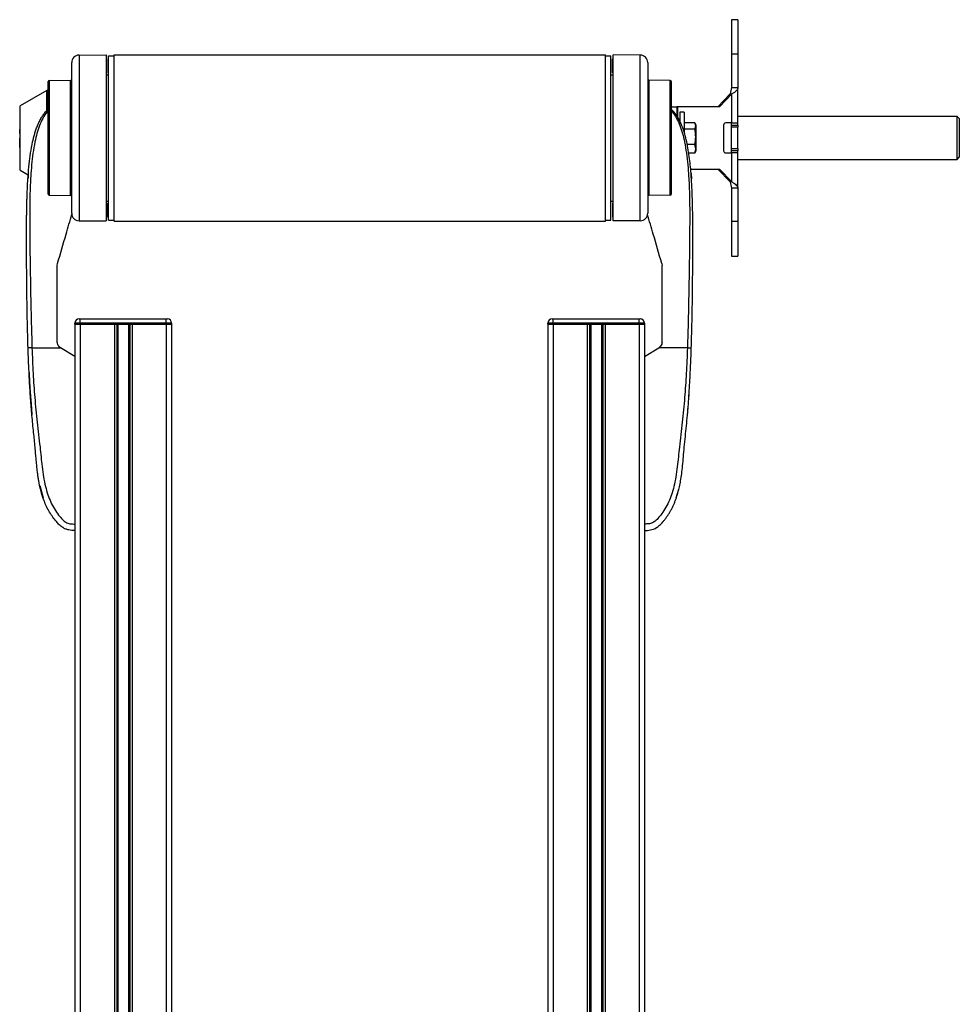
# Model space of a CAD drawing. Header units: millimetres. Extents: x 0 to 420, y 0 to 297.
# Tile 61 of 62: x 291 to 313, y 217 to 240. Entities that reach past the tile are written whole.
import ezdxf

# ---------------------------------------------------------------- set-up
doc = ezdxf.new("R2010")
doc.units = ezdxf.units.MM

msp = doc.modelspace()

# ---------------------------------------------------------------- linework, layer by layer
at = {"color": 7, "linetype": 'Continuous', "lineweight": 25}
for p, q in [((308.19066, 240.28829), (308.04066, 240.28829)), ((308.04066, 240.28829), (308.04066, 239.48284)), ((308.19066, 240.28829), (308.19066, 239.48284)), ((292.86413, 239.46481), (293.49066, 239.47027)), ((292.86413, 239.46481), (292.86413, 235.61178)), ((293.49066, 239.47027), (293.49066, 235.60631)), ((293.50816, 239.38068), (293.49066, 239.38068)), ((293.50816, 239.05418), (293.50816, 239.38068)), ((293.54716, 239.44829), (293.67566, 239.44829)), ((293.54716, 235.62829), (293.54716, 239.44829)), ((293.67566, 235.60329), (293.67566, 239.47329)), ((293.67566, 239.47329), (305.10566, 239.47329)), ((305.10566, 235.60329), (305.10566, 239.47329)), ((305.10566, 239.44829), (305.23416, 239.44829)), ((305.23416, 235.62829), (305.23416, 239.44829)), ((305.27316, 239.05418), (305.27316, 239.38068)), ((305.27316, 239.38068), (305.29066, 239.38068)), ((305.91718, 239.46481), (305.29066, 239.47027)), ((305.29066, 235.60631), (305.29066, 239.47027)), ((305.91718, 235.61178), (305.91718, 239.46481)), ((308.19066, 239.48284), (308.04066, 239.48284)), ((308.04066, 239.48284), (308.04066, 238.70764)), ((308.19066, 239.48284), (308.19066, 238.70764)), ((292.69066, 235.78677), (292.69066, 239.28981)), ((306.09066, 239.28981), (306.09066, 235.78677)), ((293.49066, 239.05664), (293.50816, 239.05418)), ((293.49066, 239.00779), (293.54716, 239.00779)), ((305.23416, 239.00779), (305.29066, 239.00779)), ((305.29066, 239.05664), (305.27316, 239.05418)), ((292.14066, 236.22808), (292.14066, 238.84851)), ((292.16544, 238.87351), (292.66587, 238.87788)), ((292.16544, 238.87351), (292.16544, 236.20308)), ((292.66587, 236.19871), (292.66587, 238.87788)), ((306.11544, 238.87788), (306.11544, 236.19871)), ((306.61587, 238.87351), (306.11544, 238.87788)), ((306.61587, 236.20308), (306.61587, 238.87351)), ((306.64066, 238.84851), (306.64066, 236.22808)), ((308.04066, 238.70764), (308.01336, 238.56125)), ((308.04066, 238.70764), (308.19066, 238.70764)), ((308.19066, 237.88829), (308.19066, 238.70764)), ((292.11452, 238.63829), (291.49066, 238.28829)), ((292.13066, 238.63829), (292.11452, 238.63829)), ((292.11452, 238.18266), (292.11452, 238.63829)), ((292.14066, 238.63829), (292.13066, 238.63829)), ((292.13066, 238.63801), (292.13066, 238.63829)), ((292.13066, 238.23829), (292.13066, 238.63801)), ((308.01336, 238.56125), (307.72555, 238.26329)), ((308.05218, 238.56125), (307.76438, 238.26329)), ((308.01336, 238.56125), (308.05218, 238.56125)), ((308.05218, 237.88829), (308.05218, 238.56125)), ((291.49066, 236.78829), (291.49066, 238.28829)), ((292.13066, 238.23829), (292.14066, 238.23829)), ((306.64066, 238.26329), (306.76566, 238.26329)), ((306.76566, 238.26329), (306.76566, 238.04815)), ((306.79295, 238.26329), (306.76566, 238.26329)), ((307.76438, 238.26329), (306.79295, 238.26329)), ((306.79295, 238.00816), (306.79295, 238.26329)), ((306.94066, 238.13829), (306.84066, 238.13829)), ((306.84066, 238.13829), (306.84066, 237.92146)), ((306.94066, 238.13829), (306.94066, 237.66851)), ((313.29066, 238.03829), (308.19066, 238.03829)), ((313.34066, 237.98829), (313.29066, 238.03829)), ((313.29066, 238.0038), (313.29066, 238.03829)), ((313.29066, 237.03829), (313.29066, 238.0038)), ((313.34066, 237.98829), (313.34066, 237.95725)), ((291.49066, 237.80209), (291.48066, 237.80191)), ((307.19, 237.89259), (306.94066, 237.89259)), ((307.20732, 237.81554), (307.19, 237.89259)), ((307.19, 237.73849), (307.20732, 237.81554)), ((307.20732, 237.84599), (307.19475, 237.88052)), ((307.20732, 237.84599), (307.20732, 237.81554)), ((307.20732, 237.81554), (307.20732, 237.56134)), ((307.8584, 237.83829), (307.8584, 237.23829)), ((308.05218, 237.88829), (307.90669, 237.88829)), ((308.04066, 237.83829), (308.04066, 237.88829)), ((308.04066, 237.83829), (308.19066, 237.83829)), ((308.04066, 237.78829), (308.04066, 237.83829)), ((308.19066, 237.78829), (308.04066, 237.78829)), ((308.04066, 237.28829), (308.04066, 237.78829)), ((308.05218, 237.88829), (308.19066, 237.88829)), ((308.19066, 237.83829), (308.19066, 237.88829)), ((308.19066, 237.83829), (308.19066, 237.78829)), ((308.19066, 237.28829), (308.19066, 237.78829)), ((313.34066, 237.95725), (313.34066, 237.08829)), ((291.49066, 237.73322), (291.48066, 237.73305)), ((291.48066, 237.71635), (291.48066, 237.73305)), ((291.48066, 237.71635), (291.49066, 237.71635)), ((291.48066, 237.69274), (291.48066, 237.71635)), ((291.48066, 237.67727), (291.48066, 237.69274)), ((291.48066, 237.69274), (291.49066, 237.69274)), ((291.48066, 237.67727), (291.49066, 237.67711)), ((291.48066, 237.64441), (291.48066, 237.67727)), ((291.48066, 237.64441), (291.49066, 237.64425)), ((291.48066, 237.64318), (291.48066, 237.64441)), ((291.48066, 237.64318), (291.49066, 237.643)), ((291.48066, 237.61706), (291.49066, 237.61712)), ((291.48066, 237.59674), (291.49066, 237.59658)), ((291.48066, 237.56704), (291.49066, 237.56687)), ((291.48066, 237.51865), (291.48066, 237.53547)), ((291.48066, 237.51865), (291.49066, 237.51864)), ((291.48066, 237.50292), (291.48066, 237.51865)), ((307.19, 237.73849), (306.94066, 237.73849)), ((307.20732, 237.56134), (307.20732, 237.2841)), ((291.48066, 237.50292), (291.49066, 237.50275)), ((291.48066, 237.42523), (291.48066, 237.50292)), ((291.48066, 237.42523), (291.49066, 237.42539)), ((291.48066, 237.40977), (291.48066, 237.42523)), ((291.48066, 237.40977), (291.49066, 237.40977)), ((291.48066, 237.34022), (291.48066, 237.40977)), ((291.48066, 237.32352), (291.48066, 237.34022)), ((291.48066, 237.34022), (291.49066, 237.34022)), ((291.48066, 237.32352), (291.49066, 237.32335)), ((291.48066, 237.32193), (291.48066, 237.32352)), ((291.48066, 237.32193), (291.49066, 237.32182)), ((291.48066, 237.31593), (291.48066, 237.32193)), ((291.48066, 237.31593), (291.49066, 237.31575)), ((307.19, 237.3842), (307.0118, 237.3842)), ((307.20732, 237.2841), (307.19, 237.3842)), ((307.19, 237.184), (307.20732, 237.2841)), ((307.20732, 237.2841), (307.20732, 237.2306)), ((308.04066, 237.23829), (308.04066, 237.28829)), ((308.04066, 237.28829), (308.19066, 237.28829)), ((308.19066, 237.28829), (308.19066, 237.23829)), ((307.19, 237.184), (307.04635, 237.184)), ((307.19287, 237.19675), (307.19, 237.184)), ((307.19475, 237.19606), (307.20732, 237.2306)), ((307.90669, 237.18829), (308.05218, 237.18829)), ((308.19066, 237.23829), (308.04066, 237.23829)), ((308.04066, 237.18829), (308.04066, 237.23829)), ((308.05218, 236.51534), (308.05218, 237.18829)), ((308.19066, 237.18829), (308.05218, 237.18829)), ((308.19066, 237.18829), (308.19066, 237.23829)), ((308.19066, 236.36895), (308.19066, 237.18829)), ((313.29066, 237.03829), (313.34066, 237.08829)), ((308.19066, 237.03829), (313.29066, 237.03829)), ((291.49066, 236.78829), (291.6791, 236.68257)), ((291.68055, 236.69982), (291.67102, 236.58964)), ((291.68812, 236.69995), (291.68047, 236.69982)), ((307.09124, 236.81329), (307.76438, 236.81329)), ((307.10085, 236.69983), (307.0929, 236.69997)), ((307.10076, 236.69983), (307.11029, 236.58964)), ((307.72555, 236.81329), (308.01336, 236.51534)), ((307.76438, 236.81329), (308.05218, 236.51534)), ((307.11029, 236.58964), (307.11029, 236.58964)), ((308.05218, 236.51534), (308.01336, 236.51534)), ((308.01336, 236.51534), (308.04066, 236.36895)), ((308.19066, 236.36895), (308.04066, 236.36895)), ((308.04066, 236.36895), (308.04066, 235.59375)), ((308.19066, 236.36895), (308.19066, 235.59375)), ((292.16544, 236.20308), (292.66587, 236.19871)), ((306.61587, 236.20308), (306.11544, 236.19871)), ((293.49066, 236.06879), (293.54716, 236.06879)), ((293.49066, 236.01994), (293.50816, 236.0224)), ((293.50816, 236.0224), (293.50816, 235.6959)), ((305.23416, 236.06879), (305.29066, 236.06879)), ((305.29066, 236.01994), (305.27316, 236.0224)), ((305.27316, 236.0224), (305.27316, 235.6959)), ((293.50816, 235.6959), (293.49066, 235.6959)), ((305.27316, 235.6959), (305.29066, 235.6959)), ((292.86413, 235.61178), (293.49066, 235.60631)), ((293.54716, 235.62829), (293.67566, 235.62829)), ((293.67566, 235.60329), (305.10566, 235.60329)), ((305.10566, 235.62829), (305.23416, 235.62829)), ((305.91718, 235.61178), (305.29066, 235.60631)), ((308.19066, 235.59375), (308.04066, 235.59375)), ((308.04066, 235.59375), (308.04066, 234.78829)), ((308.19066, 235.59375), (308.19066, 234.78829)), ((308.04066, 234.78829), (308.19066, 234.78829)), ((292.35641, 234.57316), (292.36235, 234.61494)), ((306.41897, 234.61494), (306.4249, 234.57316)), ((292.76566, 233.2057), (292.76566, 233.2307)), ((292.89066, 233.2307), (292.76566, 233.2307)), ((292.76566, 233.2057), (292.76566, 201.8307)), ((292.76566, 233.2057), (292.89066, 233.2057)), ((292.89066, 233.2057), (292.76566, 233.2057)), ((292.86566, 233.3307), (292.89066, 233.3307)), ((292.89066, 233.2307), (292.89066, 233.3307)), ((292.89066, 233.3307), (294.89066, 233.3307)), ((292.89066, 233.2307), (292.89066, 233.2057)), ((294.89066, 233.2307), (292.89066, 233.2307)), ((292.89066, 233.2057), (292.89066, 201.8307)), ((292.89066, 233.2057), (293.68316, 233.2057)), ((292.89066, 233.2057), (294.89066, 233.2057)), ((293.68316, 233.2057), (293.68316, 201.8307)), ((293.73736, 233.2057), (293.73736, 201.8307)), ((293.76606, 233.2057), (293.76606, 201.8307)), ((294.01525, 233.2057), (294.01525, 201.8307)), ((294.04396, 233.2057), (294.04396, 201.8307)), ((294.09816, 233.2057), (294.09816, 201.8307)), ((294.09816, 233.2057), (294.89066, 233.2057)), ((294.89066, 233.2307), (294.89066, 233.3307)), ((294.89066, 233.3307), (294.91566, 233.3307)), ((294.89066, 233.2057), (294.89066, 233.2307)), ((295.01566, 233.2307), (294.89066, 233.2307)), ((294.89066, 233.2057), (294.89066, 201.8307)), ((294.89066, 233.2057), (295.01566, 233.2057)), ((295.01566, 233.2057), (294.89066, 233.2057)), ((295.01566, 233.2307), (295.01566, 233.2057)), ((295.01566, 233.2057), (295.01566, 201.8307)), ((303.89066, 233.2307), (303.76566, 233.2307)), ((303.76566, 233.2057), (303.76566, 233.2307)), ((303.76566, 233.2057), (303.76566, 201.8307)), ((303.76566, 233.2057), (303.89066, 233.2057)), ((303.89066, 233.2057), (303.76566, 233.2057)), ((303.86566, 233.3307), (303.89066, 233.3307)), ((303.89066, 233.2307), (303.89066, 233.3307)), ((303.89066, 233.3307), (305.89066, 233.3307)), ((303.89066, 233.2307), (303.89066, 233.2057)), ((305.89066, 233.2307), (303.89066, 233.2307)), ((303.89066, 233.2057), (303.89066, 201.8307)), ((303.89066, 233.2057), (304.68316, 233.2057)), ((303.89066, 233.2057), (305.89066, 233.2057)), ((304.68316, 233.2057), (304.68316, 201.8307)), ((304.73736, 233.2057), (304.73736, 201.8307)), ((304.76606, 233.2057), (304.76606, 201.8307)), ((305.01525, 233.2057), (305.01525, 201.8307)), ((305.04396, 233.2057), (305.04396, 201.8307)), ((305.09816, 233.2057), (305.09816, 201.8307)), ((305.09816, 233.2057), (305.89066, 233.2057)), ((305.89066, 233.2307), (305.89066, 233.3307)), ((305.89066, 233.3307), (305.91566, 233.3307)), ((305.89066, 233.2057), (305.89066, 233.2307)), ((306.01566, 233.2307), (305.89066, 233.2307)), ((305.89066, 233.2057), (305.89066, 201.8307)), ((305.89066, 233.2057), (306.01566, 233.2057)), ((306.01566, 233.2057), (305.89066, 233.2057)), ((306.01566, 233.2307), (306.01566, 233.2057)), ((306.01566, 233.2057), (306.01566, 201.8307)), ((291.76679, 232.65568), (292.43312, 232.65568)), ((292.43312, 232.65568), (292.4291, 232.6581)), ((292.76566, 232.45568), (292.43312, 232.65568)), ((306.01566, 232.45568), (306.34819, 232.65568)), ((306.34819, 232.65568), (306.35221, 232.6581)), ((307.01453, 232.65568), (306.34819, 232.65568)), ((292.76566, 232.45568), (292.76566, 228.55568)), ((306.01566, 232.45568), (306.01566, 228.55568)), ((291.69875, 232.08385), (291.69876, 232.08385)), ((307.07687, 231.97384), (307.08248, 232.08385)), ((291.70444, 231.97385), (291.7058, 231.94724)), ((291.71749, 231.73421), (291.75427, 231.23291)), ((307.04775, 231.48798), (307.05292, 231.56733)), ((307.06232, 231.71508), (307.06382, 231.73422)), ((291.94721, 229.45502), (292.02615, 229.16667)), ((306.75502, 229.16326), (306.81483, 229.36376))]:
    msp.add_line(p, q, dxfattribs=at)
at = {"color": 7, "linetype": 'Continuous', "lineweight": 25, "flags": 128}
for points in [[(307.10085, 236.69983), (307.10079, 236.69983), (307.10076, 236.69983)], [(291.70397, 231.97384), (291.70397, 231.97384), (291.70397, 231.97385)], [(307.07734, 231.97386), (307.07734, 231.97385), (307.07735, 231.97384)], [(307.07735, 231.97384), (307.07734, 231.97384), (307.07734, 231.97385)]]:
    msp.add_lwpolyline(points, dxfattribs=at)
at = {"color": 7, "linetype": 'Continuous', "lineweight": 25}
for centre, radius, start, end in [((292.86566, 239.28981), 0.175, 90.5, 180), ((305.91566, 239.28981), 0.175, 0, 89.5), ((292.66566, 238.90288), 0.025, 270.5, 0), ((306.11566, 238.90288), 0.025, 180, 269.5), ((292.16566, 238.84851), 0.025, 90.5, 180), ((306.61566, 238.84851), 0.025, 0, 89.5), ((307.90756, 237.83913), 0.04917, 91.010185, 180.97576), ((307.90756, 237.23746), 0.04917, 179.02424, 268.989815), ((292.16566, 236.22808), 0.025, 180, 269.5), ((292.66566, 236.17371), 0.025, 0, 89.5), ((306.11566, 236.17371), 0.025, 90.5, 180), ((306.61566, 236.22808), 0.025, 270.5, 0), ((292.86566, 235.78677), 0.175, 180, 269.5), ((305.91566, 235.78677), 0.175, 270.5, 0), ((292.86566, 233.2307), 0.1, 90, 180), ((294.91566, 233.2307), 0.1, 0, 90), ((303.86566, 233.2307), 0.1, 90, 180), ((305.91566, 233.2307), 0.1, 0, 90)]:
    msp.add_arc(centre, radius, start, end, dxfattribs=at)
for points in [[(308.19066, 238.70764), (308.18872, 238.69544), (308.18484, 238.67104), (308.15442, 238.63444), (308.10979, 238.59785), (308.07138, 238.57345), (308.05218, 238.56125)], [(308.05218, 236.51534), (308.07138, 236.50314), (308.10979, 236.47874), (308.15442, 236.44214), (308.18484, 236.40555), (308.18872, 236.38115), (308.19066, 236.36895)]]:
    msp.add_open_spline(points, degree=3, dxfattribs=at)
for points, knots in [([(291.67556, 232.65237), (291.66961, 232.85573), (291.6577, 233.26238), (291.64807, 233.86948), (291.64301, 234.40337), (291.64095, 234.86584), (291.64058, 235.15747), (291.64071, 235.34824), (291.64089, 235.43576), (291.64121, 235.52013), (291.64169, 235.60267), (291.6424, 235.68815), (291.64344, 235.78006), (291.64509, 235.89057), (291.64748, 236.00786), (291.65079, 236.13029), (291.65481, 236.24876), (291.66033, 236.37965), (291.66767, 236.51781), (291.67991, 236.70266), (291.6994, 236.92511), (291.73277, 237.1897), (291.76939, 237.3938), (291.80361, 237.54037), (291.82877, 237.63397), (291.85818, 237.72796), (291.89115, 237.81741), (291.9297, 237.90555), (291.97398, 237.98966), (292.02549, 238.07039), (292.0835, 238.14772), (292.12824, 238.19469), (292.15231, 238.21995)], [0, 0, 0, 0, 0.10501624, 0.21000012, 0.3148093, 0.38417565, 0.45402283, 0.46974914, 0.48595735, 0.50078255, 0.51489215, 0.53016847, 0.54660973, 0.56420695, 0.58951768, 0.60961461, 0.62993527, 0.65313231, 0.67956677, 0.7034488, 0.75098221, 0.79627837, 0.84125889, 0.85770847, 0.87473965, 0.89224616, 0.91011436, 0.92619338, 0.9450023, 0.96297697, 0.98008872, 1, 1, 1, 1]), ([(307.10576, 232.65237), (307.11021, 232.79906), (307.1193, 233.09887), (307.12832, 233.55458), (307.13477, 234.01439), (307.13818, 234.41378), (307.1399, 234.75387), (307.14059, 235.02536), (307.14075, 235.29508), (307.14018, 235.57386), (307.13785, 235.80326), (307.13463, 235.96936), (307.13261, 236.05392), (307.13035, 236.13366), (307.12806, 236.20315), (307.12545, 236.27272), (307.12272, 236.33777), (307.11945, 236.40703), (307.11594, 236.47361), (307.1122, 236.5375), (307.10827, 236.59867), (307.10065, 236.70706), (307.08789, 236.85843), (307.06572, 237.05829), (307.03754, 237.25338), (307.00078, 237.44768), (306.95349, 237.6376), (306.89184, 237.82149), (306.80924, 237.99357), (306.72835, 238.11008), (306.66528, 238.18298), (306.64083, 238.2079), (306.629, 238.21995)], [0, 0, 0, 0, 0.075770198, 0.154857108, 0.235905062, 0.314850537, 0.36399108, 0.415195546, 0.458659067, 0.507620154, 0.564267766, 0.581719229, 0.596862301, 0.60967945, 0.624536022, 0.634163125, 0.646981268, 0.659298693, 0.671112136, 0.6824202, 0.693223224, 0.703523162, 0.739703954, 0.772767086, 0.807907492, 0.841378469, 0.874847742, 0.910201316, 0.945066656, 0.980129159, 0.990390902, 1, 1, 1, 1]), ([(292.14066, 238.16705), (292.13367, 238.15924), (292.08685, 238.1069), (292.01596, 237.99572), (291.93697, 237.82695), (291.87837, 237.64207), (291.8276, 237.42643), (291.7871, 237.18103), (291.75652, 236.9119), (291.73278, 236.6001), (291.71798, 236.24863), (291.71119, 235.77924), (291.71536, 235.2291), (291.72316, 234.59368), (291.73356, 233.95188), (291.74686, 233.30498), (291.76014, 232.87207), (291.76679, 232.65568)], [0, 0, 0, 0, 0.00615944, 0.0412947, 0.07659433, 0.11181153, 0.14731687, 0.19449532, 0.24197954, 0.28942615, 0.36035474, 0.43139991, 0.54522396, 0.65908354, 0.77283871, 0.88645381, 1, 1, 1, 1]), ([(306.64066, 238.16705), (306.64764, 238.15924), (306.69446, 238.1069), (306.76535, 237.99572), (306.84435, 237.82695), (306.90294, 237.64207), (306.95371, 237.42643), (306.99421, 237.18103), (307.02479, 236.9119), (307.04853, 236.6001), (307.06333, 236.24863), (307.07012, 235.77924), (307.06595, 235.2291), (307.05816, 234.59368), (307.04775, 233.95188), (307.03446, 233.30498), (307.02117, 232.87207), (307.01453, 232.65568)], [0, 0, 0, 0, 0.00615951, 0.04129477, 0.0765944, 0.11181159, 0.14731692, 0.19449538, 0.24197959, 0.2894262, 0.36035479, 0.43139995, 0.54522399, 0.65908356, 0.77283872, 0.88645382, 1, 1, 1, 1]), ([(307.20732, 237.56134), (307.20518, 237.60852), (307.20248, 237.66794), (307.19213, 237.72643), (307.19, 237.73849)], [0, 0, 0, 0, 0.79381431, 1, 1, 1, 1]), ([(307.19, 237.3842), (307.19056, 237.38729), (307.20114, 237.44569), (307.20431, 237.50509), (307.20732, 237.56134)], [0, 0, 0, 0, 0.052974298, 1, 1, 1, 1]), ([(291.68066, 236.69977), (291.67947, 236.68674), (291.67613, 236.65005), (291.67299, 236.61333), (291.67096, 236.58965)], [0, 0, 0, 0, 0.35496361, 1, 1, 1, 1]), ([(307.10029, 236.70695), (307.10033, 236.70655), (307.10092, 236.69916), (307.10088, 236.6995), (307.10085, 236.69983)], [0, 0, 0, 0, 0.05453467, 1, 1, 1, 1]), ([(292.36235, 234.61494), (292.42837, 234.84262), (292.54005, 235.22773), (292.65011, 235.60723), (292.6951, 235.76237)], [0, 0, 0, 0, 0.59121119, 1, 1, 1, 1]), ([(306.41897, 234.61494), (306.35294, 234.84262), (306.24126, 235.22773), (306.1312, 235.60723), (306.08622, 235.76237)], [0, 0, 0, 0, 0.591211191, 1, 1, 1, 1]), ([(292.35641, 232.78664), (292.35641, 232.93591), (292.35641, 233.23446), (292.35641, 233.68208), (292.35641, 234.12891), (292.35641, 234.42508), (292.35641, 234.57316)], [0, 0, 0, 0, 0.2489383, 0.49787971, 0.74893157, 1, 1, 1, 1]), ([(306.4249, 232.78664), (306.4249, 232.93591), (306.4249, 233.23446), (306.4249, 233.68208), (306.4249, 234.12891), (306.4249, 234.42508), (306.4249, 234.57316)], [0, 0, 0, 0, 0.2489383, 0.49787971, 0.74893157, 1, 1, 1, 1]), ([(292.4291, 232.6581), (292.41559, 232.6682), (292.38856, 232.68839), (292.36193, 232.73442), (292.35828, 232.76895), (292.35641, 232.78664)], [0, 0, 0, 0, 0.32777673, 0.65559959, 1, 1, 1, 1]), ([(306.4249, 232.78664), (306.42322, 232.76991), (306.41986, 232.73644), (306.39422, 232.68987), (306.36652, 232.66892), (306.35221, 232.6581)], [0, 0, 0, 0, 0.32600015, 0.65198214, 1, 1, 1, 1]), ([(291.76679, 232.65568), (291.75501, 232.65528), (291.73061, 232.65446), (291.70016, 232.65338), (291.67939, 232.6526), (291.6768, 232.65244), (291.67556, 232.65237)], [0, 0, 0, 0, 0.2412013, 0.5, 0.7587987, 1, 1, 1, 1]), ([(292.76566, 228.40568), (292.71762, 228.40772), (292.64456, 228.41083), (292.54997, 228.43853), (292.47298, 228.47598), (292.40021, 228.53554), (292.33401, 228.61037), (292.26377, 228.69761), (292.192, 228.80254), (292.12122, 228.92829), (292.0601, 229.06265), (291.99176, 229.25157), (291.95205, 229.41342), (291.92799, 229.54153), (291.9204, 229.58502), (291.91321, 229.62943), (291.9064, 229.67476), (291.89995, 229.721), (291.89278, 229.77643), (291.88333, 229.85648), (291.87496, 229.93778), (291.86782, 230.01343), (291.86278, 230.0694), (291.85744, 230.13068), (291.85177, 230.19723), (291.84563, 230.26903), (291.83122, 230.43355), (291.80309, 230.70507), (291.76536, 231.08053), (291.73354, 231.4742), (291.70922, 231.86164), (291.68977, 232.25532), (291.68043, 232.51636), (291.67556, 232.65237)], [0, 0, 0, 0, 0.03096006, 0.04709354, 0.06332994, 0.08597926, 0.10726534, 0.12783892, 0.15830543, 0.18925247, 0.22090934, 0.25349607, 0.31882561, 0.32814182, 0.33763883, 0.34731782, 0.35717968, 0.36722499, 0.37745397, 0.3932487, 0.41925357, 0.43020306, 0.44229541, 0.45552982, 0.46990329, 0.48541007, 0.50204113, 0.57649945, 0.66160129, 0.74559685, 0.83140418, 0.9121632, 1, 1, 1, 1]), ([(291.76679, 232.65568), (291.77458, 232.45673), (291.78968, 232.07135), (291.82929, 231.49444), (291.88506, 230.92424), (291.94226, 230.46403), (291.97667, 230.11782), (292.00041, 229.88575), (292.03275, 229.65643), (292.07639, 229.43894), (292.1321, 229.24207), (292.20149, 229.06694), (292.2848, 228.90815), (292.37683, 228.77471), (292.45508, 228.68073), (292.51314, 228.62512), (292.55525, 228.59506), (292.60058, 228.57554), (292.67049, 228.55756), (292.72673, 228.55645), (292.76566, 228.55568)], [0, 0, 0, 0, 0.1345803, 0.26068914, 0.39082578, 0.52181644, 0.5741497, 0.62601194, 0.67949707, 0.73064361, 0.77586761, 0.81764306, 0.85781887, 0.89689395, 0.92715545, 0.94043218, 0.95125664, 0.96201285, 0.97370949, 1, 1, 1, 1]), ([(307.01453, 232.65568), (307.00673, 232.45673), (306.99163, 232.07135), (306.95203, 231.49444), (306.89625, 230.92424), (306.83906, 230.46403), (306.80464, 230.11782), (306.7809, 229.88575), (306.74856, 229.65643), (306.70492, 229.43894), (306.64922, 229.24207), (306.57983, 229.06694), (306.49652, 228.90815), (306.40448, 228.77471), (306.32623, 228.68073), (306.26817, 228.62512), (306.22606, 228.59506), (306.18073, 228.57554), (306.11082, 228.55756), (306.05458, 228.55645), (306.01566, 228.55568)], [0, 0, 0, 0, 0.1345803, 0.26068914, 0.39082578, 0.52181644, 0.5741497, 0.62601194, 0.67949707, 0.73064361, 0.77586761, 0.81764306, 0.85781887, 0.89689395, 0.92715545, 0.94043218, 0.95125664, 0.96201285, 0.97370949, 1, 1, 1, 1]), ([(306.01566, 228.40568), (306.0619, 228.40759), (306.15894, 228.41161), (306.28177, 228.45689), (306.37604, 228.53017), (306.43678, 228.59824), (306.48052, 228.65148), (306.50054, 228.67754), (306.52058, 228.7041), (306.54883, 228.74342), (306.58771, 228.8029), (306.62422, 228.86453), (306.65834, 228.92829), (306.69007, 228.9942), (306.71943, 229.06223), (306.74644, 229.13239), (306.77387, 229.2126), (306.80244, 229.30919), (306.83179, 229.42881), (306.85939, 229.56992), (306.88393, 229.73286), (306.90498, 229.91767), (306.92354, 230.12396), (306.94241, 230.35245), (306.96645, 230.59353), (306.9922, 230.84173), (307.01612, 231.0911), (307.03739, 231.34428), (307.05561, 231.59814), (307.0707, 231.8456), (307.08276, 232.07732), (307.09177, 232.27736), (307.09823, 232.43923), (307.10258, 232.55829), (307.10485, 232.62545), (307.10576, 232.65237)], [0, 0, 0, 0, 0.029860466, 0.062660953, 0.082420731, 0.106505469, 0.121436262, 0.126956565, 0.127735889, 0.142931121, 0.158217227, 0.173622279, 0.189175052, 0.204904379, 0.220838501, 0.237004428, 0.253427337, 0.275546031, 0.302006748, 0.332898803, 0.368320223, 0.40833927, 0.452946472, 0.502012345, 0.556326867, 0.609328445, 0.663089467, 0.718023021, 0.773325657, 0.827369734, 0.878051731, 0.92309599, 0.95662599, 0.982617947, 1, 1, 1, 1]), ([(307.01453, 232.65568), (307.0263, 232.65528), (307.0507, 232.65446), (307.08115, 232.65338), (307.10193, 232.6526), (307.10451, 232.65244), (307.10576, 232.65237)], [0, 0, 0, 0, 0.2412013, 0.5, 0.7587987, 1, 1, 1, 1]), ([(291.69876, 232.08385), (291.70016, 232.05346), (291.70186, 232.01679), (291.70366, 231.98012), (291.70397, 231.97384)], [0, 0, 0, 0, 0.82861496, 1, 1, 1, 1]), ([(291.70397, 231.97384), (291.70412, 231.97118), (291.7044, 231.96586), (291.70659, 231.92439), (291.70993, 231.86338), (291.71378, 231.79605), (291.71644, 231.7517), (291.71749, 231.73421)], [0, 0, 0, 0, 0.215591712, 0.431227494, 0.64589381, 0.860392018, 1, 1, 1, 1]), ([(291.71026, 231.85963), (291.71133, 231.83821), (291.7175, 231.71423), (291.72629, 231.5904), (291.73356, 231.48798)], [0, 0, 0, 0, 0.17283763, 1, 1, 1, 1]), ([(291.73111, 231.52215), (291.73347, 231.48944), (291.73778, 231.42953), (291.74466, 231.34066), (291.75097, 231.26247), (291.75671, 231.19413), (291.7613, 231.14126), (291.76428, 231.10757), (291.7654, 231.09506), (291.76587, 231.08993)], [0, 0, 0, 0, 0.26928042, 0.4931356, 0.67338446, 0.81354162, 0.92111452, 0.96761567, 1, 1, 1, 1]), ([(307.01853, 231.12592), (307.02048, 231.14784), (307.02578, 231.20728), (307.03029, 231.26346), (307.03315, 231.29892)], [0, 0, 0, 0, 0.36882531, 1, 1, 1, 1]), ([(306.6312, 228.87825), (306.6312, 228.87825), (306.63118, 228.87825), (306.63118, 228.87826), (306.6312, 228.87826), (306.63121, 228.87826)], [0, 0, 0, 0, 0.05646486, 0.55100991, 1, 1, 1, 1]), ([(292.76566, 228.55568), (292.76566, 228.536), (292.76566, 228.49664), (292.76566, 228.4471), (292.76566, 228.41247), (292.76566, 228.40797), (292.76566, 228.40572)], [0, 0, 0, 0, 0.24994591, 0.49973814, 0.74942403, 1, 1, 1, 1]), ([(306.01566, 228.55568), (306.01566, 228.536), (306.01566, 228.49664), (306.01566, 228.4471), (306.01566, 228.41247), (306.01566, 228.40797), (306.01566, 228.40572)], [0, 0, 0, 0, 0.24994591, 0.49973814, 0.74942403, 1, 1, 1, 1])]:
    msp.add_open_spline(points, degree=3, knots=knots, dxfattribs=at)

doc.saveas('drawing.dxf')
